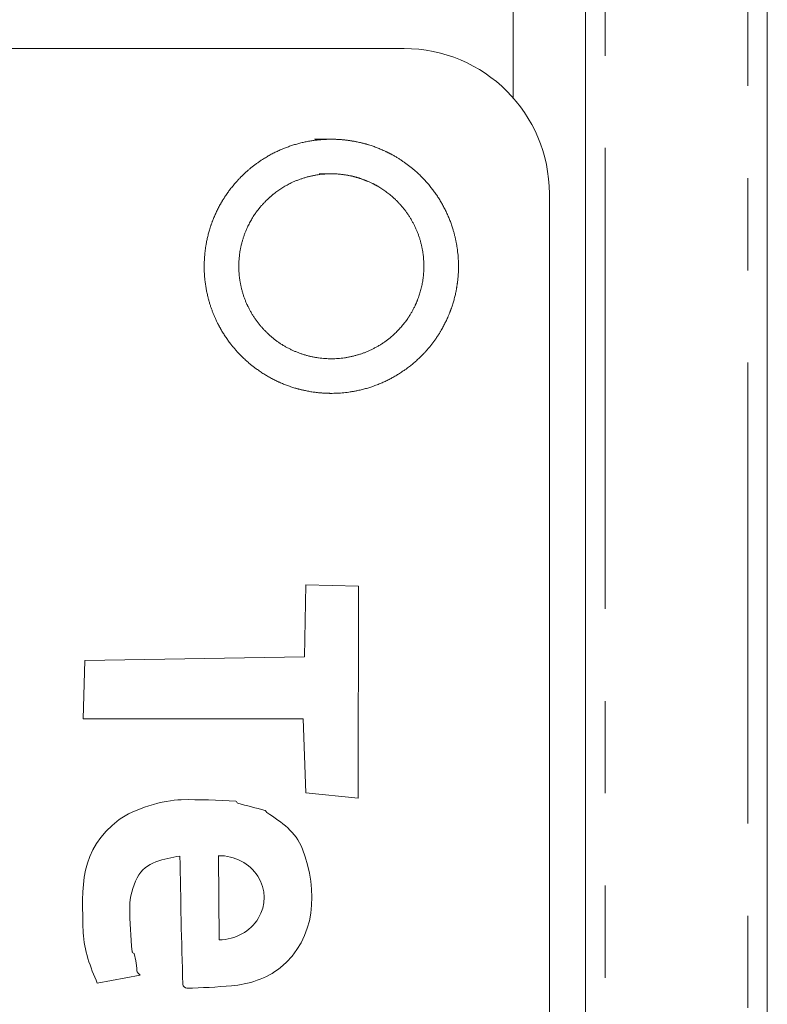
# Model space of a CAD drawing. Header units: millimetres. Extents: x 90 to 460, y -138 to 411.
# Tile 21 of 27: x 163 to 173, y 256 to 270. Entities that reach past the tile are written whole.
import ezdxf

# ---------------------------------------------------------------- set-up
doc = ezdxf.new("R2010")
doc.units = ezdxf.units.MM
doc.linetypes.add('PHANTOM', pattern=[12.7, 6.35, -1.27, 1.27, -1.27, 1.27, -1.27])

msp = doc.modelspace()

# ---------------------------------------------------------------- linework, layer by layer
at = {"color": 8, "linetype": 'PHANTOM', "lineweight": 0}
for p, q in [((169.591, 268.918), (169.591, 273.615)), ((170.859, 198.376), (170.859, 273.615)), ((172.823, 220.819), (172.823, 273.615))]:
    msp.add_line(p, q, dxfattribs=at)
at = {"color": 7, "linetype": 'Continuous', "lineweight": 15}
for p, q in [((170.591, 273.615), (170.591, 209.615)), ((173.091, 273.615), (173.091, 220.819)), ((168.091, 269.595), (162.091, 269.595)), ((170.091, 211.595), (170.091, 267.595)), ((166.722, 261.217), (166.74, 262.208)), ((166.74, 262.208), (167.463, 262.188)), ((167.463, 262.188), (167.462, 259.27)), ((163.697, 261.164), (166.722, 261.217)), ((163.677, 260.361), (163.697, 261.164)), ((166.703, 260.361), (163.677, 260.361)), ((166.738, 259.344), (166.703, 260.361)), ((167.462, 259.27), (166.738, 259.344)), ((165.539, 258.477), (165.549, 257.317)), ((164.458, 256.833), (163.87, 256.721))]:
    msp.add_line(p, q, dxfattribs=at)
msp.add_arc((168.091, 267.595), 2, 0, 90, dxfattribs=at)
msp.add_ellipse((165.544, 257.897), major_axis=(0.622, 0.019), ratio=0.931134, start_param=4.691877, end_param=7.83347, dxfattribs=at)
for points, knots in [([(166.86, 268.345), (167.206, 268.345), (167.32, 268.334), (167.544, 268.289), (167.655, 268.256), (167.866, 268.168), (167.967, 268.114), (168.157, 267.987), (168.247, 267.913), (168.489, 267.671), (168.62, 267.476), (168.794, 267.055), (168.841, 266.826), (168.841, 266.479), (168.829, 266.365), (168.785, 266.142), (168.751, 266.031), (168.663, 265.819), (168.61, 265.718), (168.483, 265.528), (168.409, 265.438), (168.166, 265.196), (167.971, 265.066), (167.55, 264.891), (167.32, 264.845), (166.978, 264.845), (166.862, 264.856), (166.638, 264.901), (166.528, 264.934), (166.317, 265.021), (166.214, 265.076), (166.025, 265.203), (165.936, 265.275), (165.773, 265.438), (165.7, 265.527), (165.573, 265.716), (165.518, 265.818), (165.386, 266.136), (165.341, 266.363), (165.341, 266.71), (165.352, 266.824), (165.396, 267.047), (165.43, 267.158), (165.518, 267.37), (165.571, 267.471), (165.698, 267.661), (165.772, 267.751), (166.014, 267.993), (166.209, 268.124), (166.63, 268.299), (166.86, 268.345), (167.206, 268.345)], [-0.0625, -0.0625, 0, 0, 0.03125, 0.03125, 0.0625, 0.0625, 0.09375, 0.09375, 0.125, 0.125, 0.1875, 0.1875, 0.25, 0.25, 0.28125, 0.28125, 0.3125, 0.3125, 0.34375, 0.34375, 0.375, 0.375, 0.4375, 0.4375, 0.5, 0.5, 0.53125, 0.53125, 0.5625, 0.5625, 0.59375, 0.59375, 0.625, 0.625, 0.65625, 0.65625, 0.6875, 0.6875, 0.75, 0.75, 0.78125, 0.78125, 0.8125, 0.8125, 0.84375, 0.84375, 0.875, 0.875, 0.9375, 0.9375, 1, 1, 1.03125, 1.03125]), ([(166.922, 267.869), (167.259, 267.869), (167.424, 267.836), (167.655, 267.74), (167.729, 267.701), (167.867, 267.608), (167.933, 267.555), (168.109, 267.378), (168.204, 267.236), (168.331, 266.93), (168.365, 266.763), (168.364, 266.426), (168.331, 266.261), (168.235, 266.03), (168.196, 265.957), (168.104, 265.818), (168.05, 265.753), (167.874, 265.577), (167.732, 265.482), (167.425, 265.355), (167.258, 265.321), (166.925, 265.321), (166.759, 265.354), (166.45, 265.481), (166.31, 265.575), (166.072, 265.812), (165.978, 265.952), (165.85, 266.261), (165.817, 266.426), (165.817, 266.763), (165.85, 266.928), (165.946, 267.159), (165.985, 267.232), (166.077, 267.371), (166.131, 267.436), (166.307, 267.613), (166.449, 267.708), (166.755, 267.835), (166.922, 267.869), (167.259, 267.869)], [-0.0625, -0.0625, 0, 0, 0.0625, 0.0625, 0.09375, 0.09375, 0.125, 0.125, 0.1875, 0.1875, 0.25, 0.25, 0.3125, 0.3125, 0.34375, 0.34375, 0.375, 0.375, 0.4375, 0.4375, 0.5, 0.5, 0.5625, 0.5625, 0.625, 0.625, 0.6875, 0.6875, 0.75, 0.75, 0.8125, 0.8125, 0.84375, 0.84375, 0.875, 0.875, 0.9375, 0.9375, 1, 1, 1.0625, 1.0625]), ([(163.87, 256.721), (163.775, 256.938), (163.686, 257.176), (163.677, 257.416), (163.651, 258.057), (163.624, 258.554), (164.171, 258.973), (164.36, 259.117), (164.789, 259.246), (165.026, 259.248), (165.276, 259.25), (165.526, 259.243), (165.776, 259.228), (165.788, 259.227), (165.791, 259.205), (165.803, 259.201), (165.926, 259.161), (166.055, 259.138), (166.178, 259.098), (166.19, 259.094), (166.195, 259.078), (166.205, 259.071), (166.41, 258.931), (166.597, 258.813), (166.692, 258.567), (166.912, 257.994), (166.884, 257.337), (166.385, 256.931), (166.208, 256.786), (165.943, 256.702), (165.718, 256.684), (165.513, 256.668), (165.308, 256.654), (165.102, 256.652), (165.077, 256.652), (165.049, 256.68), (165.048, 256.705), (165.025, 257.293), (165.02, 257.883), (165.006, 258.471)], [0, 0, 0, 0, 1, 1, 1, 2, 2, 2, 3, 3, 3, 4, 4, 4, 5, 5, 5, 6, 6, 6, 7, 7, 7, 8, 8, 8, 9, 9, 9, 10, 10, 10, 11, 11, 11, 12, 12, 12, 13, 13, 13, 13]), ([(165.006, 258.471), (164.792, 258.431), (164.53, 258.398), (164.419, 258.172), (164.359, 258.047), (164.315, 257.908), (164.316, 257.769), (164.318, 257.564), (164.329, 257.358), (164.348, 257.154), (164.349, 257.141), (164.372, 257.139), (164.375, 257.127), (164.462, 256.82), (164.362, 256.928), (164.458, 256.833)], [0, 0, 0, 0, 1, 1, 1, 2, 2, 2, 3, 3, 3, 4, 4, 4, 5, 5, 5, 5])]:
    msp.add_open_spline(points, degree=3, knots=knots, dxfattribs=at)

doc.saveas('drawing.dxf')
